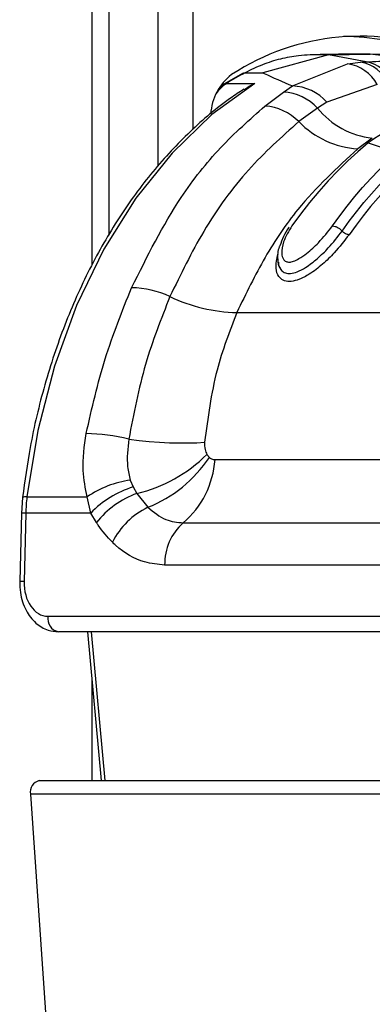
# Model space of a CAD drawing. Header units: millimetres. Extents: x 36407 to 443956, y 20230 to 409263.
# Tile 55 of 79: x 296586 to 297294, y 132987 to 134964. Entities that reach past the tile are written whole.
import ezdxf

# ---------------------------------------------------------------- set-up
doc = ezdxf.new("R2010")
doc.units = ezdxf.units.MM
doc.header["$LTSCALE"] = 50

msp = doc.modelspace()

# ---------------------------------------------------------------- linework, layer by layer
at = {"color": 8, "linetype": 'Continuous', "lineweight": 25}
for p, q in [((296731.03, 134471.48), (296731.03, 147311.17)), ((296863.64, 134670.2), (296863.64, 147311.17)), ((296933.41, 147311.17), (296933.41, 134743.75)), ((296729.26, 133735.14), (296756.84, 133436.17)), ((296731.03, 133436.17), (296731.03, 133637.05))]:
    msp.add_line(p, q, dxfattribs=at)
at = {"color": 7, "linetype": 'Continuous', "lineweight": 25}
for p, q in [((296765.62, 134531.77), (296765.62, 147311.17)), ((297206.01, 134893.44), (297073.86, 134857.6)), ((297206.01, 134893.44), (297169.12, 134893.44)), ((297206.01, 134893.44), (297289.42, 134894.79)), ((297281.75, 134879.61), (297206.01, 134893.44)), ((297289.42, 134894.79), (297252.52, 134894.79)), ((297392.68, 134882.01), (297289.42, 134894.79)), ((297372.82, 134893.44), (297289.42, 134894.79)), ((297133.29, 134831.07), (297244.17, 134875.59)), ((297244.17, 134875.59), (297270.37, 134878.95)), ((297270.37, 134878.95), (297281.75, 134879.61)), ((297033.2, 134856.39), (296995.37, 134834.6)), ((297038.5, 134857.6), (297073.86, 134857.6)), ((296995.37, 134834.6), (296986.73, 134827.48)), ((297001.44, 134836.25), (297058.01, 134836.25)), ((297115.48, 134818.68), (297133.29, 134831.07)), ((297303.76, 134833.9), (297202.78, 134798.48)), ((297078.28, 134790.6), (297115.48, 134818.68)), ((297183.67, 134786.63), (297146.16, 134759.48)), ((297202.78, 134798.48), (297183.67, 134786.63)), ((297293.64, 134726.32), (297264.59, 134704.74)), ((297289.36, 134719.59), (297285.64, 134716.63)), ((297285.64, 134716.63), (297344.19, 134697.3)), ((297021.91, 134376.22), (298003.04, 134376.22)), ((296961.85, 134091.12), (296966.58, 134085.25)), ((296978, 134080.75), (297634.81, 134080.75)), ((296807.94, 134039.51), (296813.51, 134025.87)), ((296813.51, 134025.87), (296821.14, 134012.73)), ((296821.14, 134012.73), (296843.2, 133985)), ((296591.45, 134004.51), (296589.21, 133973.06)), ((296600.32, 134005.94), (296721.29, 134005.94)), ((296728.5, 133973.37), (296721.29, 134005.94)), ((296589.21, 133973.06), (296585.82, 133835.88)), ((296598, 133973.37), (296594.61, 133836.19)), ((296728.5, 133973.37), (296598, 133973.37)), ((296739.76, 133954.46), (296728.5, 133973.37)), ((296914.17, 133953.74), (297570.98, 133953.74)), ((297533.69, 133869.07), (296876.87, 133869.07)), ((296642.38, 133766.19), (297516.99, 133766.19)), ((297538.19, 133735.14), (296663.58, 133735.14)), ((296721.98, 133735.14), (296749.56, 133436.17)), ((296625.15, 133436.17), (297586.81, 133436.17)), ((296607.55, 133408.76), (296686.84, 132248.67)), ((297569.22, 133408.76), (296607.55, 133408.76))]:
    msp.add_line(p, q, dxfattribs=at)
at = {"color": 7, "linetype": 'Continuous', "lineweight": 25, "flags": 128}
for points in [[(297038.5, 134857.6), (297033.83, 134855.08), (297029.16, 134852.52), (297024.51, 134849.91), (297019.87, 134847.26), (297015.25, 134844.57), (297010.63, 134841.84), (297006.03, 134839.06), (297001.44, 134836.25)], [(297058.01, 134836.25), (296971.79, 134773.62), (296891.72, 134696.4), (296819.01, 134605.75), (296754.8, 134503.08), (296700.06, 134389.96), (296655.64, 134268.13), (296622.22, 134139.46), (296600.32, 134005.94)], [(297285.64, 134716.63), (297264.84, 134699.04), (297244.46, 134680.49), (297224.53, 134660.98), (297205.06, 134640.55), (297186.09, 134619.21), (297167.63, 134597), (297149.71, 134573.93), (297132.33, 134550.02)], [(297213.65, 134550.02), (297228.26, 134570.22), (297243.26, 134589.84), (297258.64, 134608.85), (297274.4, 134627.24), (297290.51, 134645), (297306.97, 134662.12), (297323.76, 134678.58), (297340.87, 134694.36)], [(297233.16, 134539.74), (297247.33, 134559.33), (297261.86, 134578.37), (297276.77, 134596.83), (297292.02, 134614.7), (297307.62, 134631.97), (297323.55, 134648.62), (297339.8, 134664.65), (297356.36, 134680.04)], [(297369.03, 134671.25), (297352.65, 134656.02), (297336.57, 134640.16), (297320.8, 134623.68), (297305.36, 134606.58), (297290.26, 134588.9), (297275.51, 134570.63), (297261.12, 134551.79), (297247.1, 134532.4)], [(296804.89, 134121.91), (296825.39, 134119.43), (296846.03, 134117.4), (296866.54, 134115.84), (296886.61, 134114.78), (296905.98, 134114.23), (296924.36, 134114.2), (296941.49, 134114.69), (296957.15, 134115.69)]]:
    msp.add_lwpolyline(points, dxfattribs=at)
at = {"color": 8, "linetype": 'Continuous', "lineweight": 25, "flags": 128}
msp.add_lwpolyline([(296995.37, 134834.61), (296998.13, 134835.81), (297001.44, 134836.25)], dxfattribs=at)
at = {"color": 7, "linetype": 'Continuous', "lineweight": 25}
for centre, radius, start, end in [((297269.51, 134459.7), 471.26, 67.23141, 123.2264), ((297233.42, 134465.05), 465.29, 69.0869, 89.70119), ((297232.47, 134795.42), 81.01, 28.35479, 81.69347), ((297256.95, 134804.28), 75.87, 24.85024, 79.8093), ((297267.68, 134807.92), 73.06, 23.19094, 78.89496), ((297075.06, 134769.48), 105.81, 127.06215, 177.22162), ((297129.78, 134733.21), 97.92, 41.80087, 87.95037), ((297110.52, 134719.55), 99.25, 42.52117, 87.13472), ((297071.85, 134686.99), 103.81, 44.28956, 86.44727), ((297311.96, 134890.14), 164.84, 218.89777, 263.62024), ((297276.25, 134885.44), 181.07, 224.07466, 266.30697), ((296808.21, 134240), 185.87, 64.75161, 89.3096), ((297027.78, 134700.17), 324.01, 244.34275, 268.96304), ((296710.47, 133737.97), 395.38, 76.18425, 88.72701), ((296750.15, 134305.65), 301.4, 283.62341, 314.61953), ((296745.42, 134231.37), 265.07, 291.64798, 326.54703), ((296794.32, 134093.52), 184.12, 310.61149, 356.02455), ((296834.93, 133841.2), 200.14, 97.75036, 124.59811), ((296872.66, 133835.04), 199.79, 107.22087, 136.18259), ((296883.67, 133839.42), 184.24, 109.83921, 141.36336), ((296948.6, 133964.75), 350.71, 173.25563, 178.59275), ((296912.6, 133842.8), 158.22, 116.01477, 152.84655), ((296986.48, 133871.34), 109.63, 131.26946, 181.18672), ((296669.13, 133761.69), 27.13, 170.46338, 258.19133), ((296630.14, 133413.61), 23.1, 102.48334, 192.11299)]:
    msp.add_arc(centre, radius, start, end, dxfattribs=at)
at = {"color": 8, "linetype": 'Continuous', "lineweight": 25}
for centre, radius, start, end in [((297042.7, 134771.83), 76.5, 122.64351, 145.34863), ((296597.83, 133993.11), 13.07, 79.03917, 119.24618), ((296595.45, 133920.27), 53.16, 87.25431, 96.74556), ((296592.05, 133783.36), 52.89, 87.22003, 96.76038)]:
    msp.add_arc(centre, radius, start, end, dxfattribs=at)
at = {"color": 7, "linetype": 'Continuous', "lineweight": 25}
msp.add_ellipse((296644.11, 133836.19), major_axis=(3.45, 69.96), ratio=0.7062466, start_param=1.6056182, end_param=3.1764145, dxfattribs=at)
for points, knots in [([(297169.12, 134893.44), (297161.31, 134893.01), (297141.23, 134891.9), (297109.12, 134885.76), (297073.16, 134874.65), (297050.03, 134863.27), (297038.5, 134857.6)], [0, 0, 0, 0, 0.1753094, 0.4508267, 0.7261234, 1, 1, 1, 1]), ([(297252.52, 134894.79), (297245.5, 134894.77), (297231.44, 134894.74), (297210.37, 134894.47), (297189.59, 134894.06), (297175.84, 134893.64), (297169.12, 134893.44)], [0, 0, 0, 0, 0.25270118, 0.50540287, 0.75810483, 1, 1, 1, 1]), ([(297281.75, 134879.61), (297298.69, 134880.26), (297335.65, 134881.68), (297372.64, 134881.9), (297392.68, 134882.01)], [0, 0, 0, 0, 0.4584832, 1, 1, 1, 1]), ([(297032.97, 134856.25), (297032.98, 134856.26), (297034.38, 134857.53), (297036.45, 134857.57), (297038.5, 134857.6)], [0, 0, 0, 0, 0.0074365, 1, 1, 1, 1]), ([(297073.86, 134857.6), (297074.77, 134857.17), (297092.97, 134848.47), (297113.65, 134839.55), (297133.29, 134831.07)], [0, 0, 0, 0, 0.0503504, 1, 1, 1, 1]), ([(297036.13, 134824.39), (297027.16, 134818.58), (296989.52, 134794.2), (296926.93, 134741.11), (296851.67, 134660.77), (296783.99, 134567.99), (296724.68, 134464.62), (296674.6, 134352.04), (296634.68, 134231.87), (296606.8, 134115.29), (296596.12, 134038.25), (296591.45, 134004.51)], [0, 0, 0, 0, 0.0385263, 0.1615684, 0.284864, 0.4084184, 0.5321308, 0.6559252, 0.7797454, 0.9035631, 1, 1, 1, 1]), ([(297036.48, 134823.77), (297043.29, 134828.42), (297050.22, 134833.16), (297057.87, 134836.19), (297058.01, 134836.25)], [0, 0, 0, 0, 0.9815743, 1, 1, 1, 1]), ([(296810.44, 134425.85), (296841.81, 134488.68), (296893.5, 134592.21), (296987.54, 134710.61), (297047.84, 134763.77), (297078.28, 134790.6)], [0, 0, 0, 0, 0.43326951, 0.71390918, 1, 1, 1, 1]), ([(297436.81, 134778), (297436.67, 134777.99), (297411.31, 134776.51), (297359.61, 134766.06), (297313.01, 134735.23), (297289.36, 134719.59)], [0, 0, 0, 0, 0.0028118, 0.4941326, 1, 1, 1, 1]), ([(297146.16, 134759.48), (297111.69, 134728.67), (297041.79, 134666.18), (296954.45, 134546.24), (296909.13, 134452.75), (296887.49, 134408.11)], [0, 0, 0, 0, 0.3368992, 0.6833363, 1, 1, 1, 1]), ([(297264.59, 134704.74), (297223.05, 134666.68), (297154.89, 134604.24), (297075.98, 134488.45), (297040.05, 134413.86), (297021.91, 134376.22)], [0, 0, 0, 0, 0.4359944, 0.7153401, 1, 1, 1, 1]), ([(297126.82, 134547.67), (297126.43, 134547.15), (297117.7, 134535.54), (297112.76, 134522.48), (297108.04, 134510.01)], [0, 0, 0, 0, 0.0447748, 1, 1, 1, 1]), ([(297132.33, 134550.02), (297125.93, 134539.33), (297114.5, 134520.24), (297110.68, 134497.11), (297113.82, 134483.9), (297119.77, 134478.22), (297127.01, 134476.87), (297136.11, 134478.86), (297148.18, 134484.77), (297165.68, 134497.17), (297190.09, 134519.62), (297204.86, 134538.68), (297213.65, 134550.02)], [0, 0, 0, 0, 0.1814946, 0.3237637, 0.4088303, 0.4622835, 0.5041694, 0.5459662, 0.6005288, 0.6772669, 0.8078264, 1, 1, 1, 1]), ([(297213.65, 134550.02), (297215.4, 134549.84), (297218.91, 134549.47), (297225.04, 134546.61), (297229.96, 134543.12), (297232.31, 134540.64), (297233.16, 134539.74)], [0, 0, 0, 0, 0.279643, 0.5592767, 0.8388968, 1, 1, 1, 1]), ([(297247.1, 134532.4), (297237.74, 134520.2), (297222.25, 134500.01), (297194.12, 134472.73), (297170.05, 134454), (297148.15, 134442.36), (297134.76, 134438.9), (297123.78, 134438.36), (297114.24, 134440.39), (297104.25, 134449.13), (297098.4, 134466.84), (297102.21, 134483.99), (297104.43, 134494)], [0, 0, 0, 0, 0.1808769, 0.2992735, 0.418536, 0.5040753, 0.5773029, 0.5952032, 0.666075, 0.737402, 0.8467956, 1, 1, 1, 1]), ([(297105.31, 134477.36), (297105.31, 134477.33), (297104.45, 134471.34), (297108.51, 134463.58), (297116.34, 134456.04), (297124.09, 134454.4), (297132.84, 134454.82), (297143.87, 134457.72), (297162.61, 134467.74), (297184.08, 134484.46), (297209.97, 134509.53), (297224.4, 134528.33), (297233.16, 134539.74)], [0, 0, 0, 0, 0.0005161, 0.1297038, 0.2091774, 0.2850922, 0.3041486, 0.3832482, 0.480451, 0.6240263, 0.7716673, 1, 1, 1, 1]), ([(297247.1, 134532.4), (297245.99, 134532.5), (297243.77, 134532.71), (297239.9, 134534.35), (297236.13, 134536.74), (297234.15, 134538.74), (297233.16, 134539.74)], [0, 0, 0, 0, 0.2499943, 0.4999915, 0.7500143, 1, 1, 1, 1]), ([(297108.04, 134510.01), (297107.72, 134509.37), (297103.22, 134500.37), (297103.61, 134485.57), (297104.55, 134469.74), (297109.04, 134464.5), (297109.24, 134464.26)], [0, 0, 0, 0, 0.042036, 0.5895586, 0.9815024, 1, 1, 1, 1]), ([(296719.26, 134133.25), (296730.9, 134183.93), (296754.43, 134286.4), (296791.64, 134379.04), (296810.44, 134425.85)], [0, 0, 0, 0, 0.49460308, 1, 1, 1, 1]), ([(296887.49, 134408.11), (296869.83, 134363.62), (296834.05, 134273.42), (296814.7, 134172.86), (296804.89, 134121.91)], [0, 0, 0, 0, 0.493294, 1, 1, 1, 1]), ([(297021.91, 134376.22), (297007.19, 134338.26), (296975.54, 134256.66), (296963.56, 134164.82), (296957.15, 134115.69)], [0, 0, 0, 0, 0.4651003, 1, 1, 1, 1]), ([(296721.29, 134005.94), (296717.79, 134023.33), (296709.57, 134064.09), (296715.73, 134108.04), (296719.26, 134133.25)], [0, 0, 0, 0, 0.4266068, 1, 1, 1, 1]), ([(296804.89, 134121.91), (296802.71, 134103.08), (296799.4, 134074.34), (296805.75, 134048.44), (296807.94, 134039.51)], [0, 0, 0, 0, 0.6552027, 1, 1, 1, 1]), ([(296957.15, 134115.69), (296957.03, 134110.69), (296956.8, 134101.48), (296960.27, 134094.36), (296961.85, 134091.12)], [0, 0, 0, 0, 0.5435495, 1, 1, 1, 1]), ([(296966.58, 134085.25), (296967.14, 134084.77), (296969.43, 134082.79), (296973.31, 134081.06), (296976.74, 134080.84), (296978, 134080.75)], [0, 0, 0, 0, 0.1700198, 0.6959798, 1, 1, 1, 1]), ([(296843.2, 133985), (296854.95, 133975.39), (296876.81, 133957.5), (296902.34, 133954.93), (296914.17, 133953.74)], [0, 0, 0, 0, 0.5370449, 1, 1, 1, 1]), ([(296771.82, 133915.01), (296761.91, 133925.78), (296750.62, 133938.04), (296740.94, 133952.68), (296739.76, 133954.46)], [0, 0, 0, 0, 0.8780509, 1, 1, 1, 1]), ([(296876.87, 133869.07), (296863.34, 133870.29), (296828.62, 133873.43), (296793.5, 133894.46), (296773.99, 133912.96), (296771.82, 133915.01)], [0, 0, 0, 0, 0.3618962, 0.9290682, 1, 1, 1, 1]), ([(296585.82, 133835.88), (296586.02, 133828.51), (296586.55, 133808.24), (296596.53, 133777.94), (296616.45, 133751.91), (296640.23, 133737.38), (296656.6, 133735.81), (296663.58, 133735.14)], [0, 0, 0, 0, 0.1457248, 0.4006874, 0.6329956, 0.8435474, 1, 1, 1, 1])]:
    msp.add_open_spline(points, degree=3, knots=knots, dxfattribs=at)

doc.saveas('drawing.dxf')
